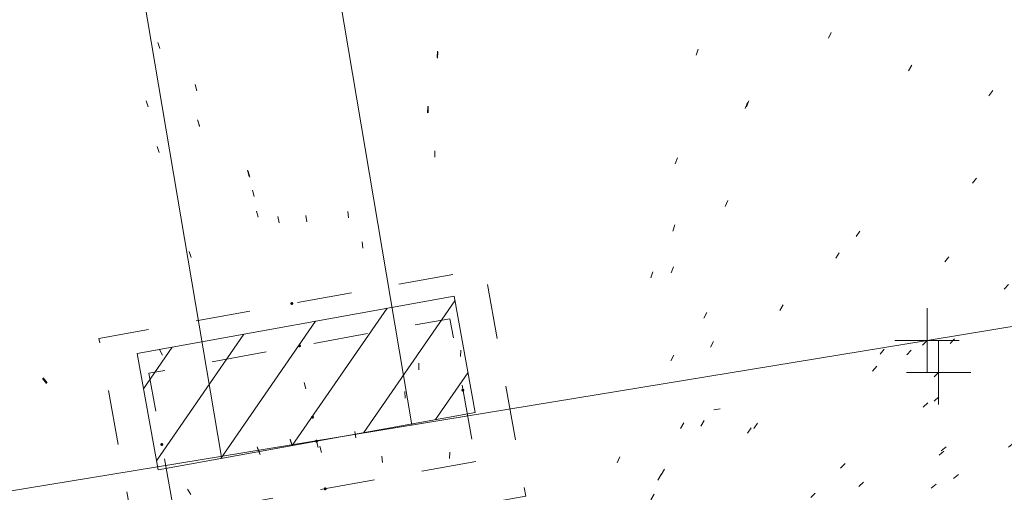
# Model space of a CAD drawing. Extents: x 413123 to 1465301, y 377724 to 504150.
# Tile 215 of 256: x 1463138.34 to 1463153.63, y 433834.14 to 433841.47. Entities that reach past the tile are written whole.
import ezdxf

# ---------------------------------------------------------------- set-up
doc = ezdxf.new("R2010")
doc.units = 0
doc.header["$MEASUREMENT"] = 0
for name, pattern in [('DGN Style 1', [8.732639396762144, 0.01453018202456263, -8.71810921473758]), ('DGN Style 2', [14.530182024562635, 8.71810921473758, -5.812072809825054]), ('DGN Style 3', [20.34225483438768, 14.53018202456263, -5.812072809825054]), ('DGN Style 4', [23.262821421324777, 11.62414561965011, -5.812072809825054, 0.01453018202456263, -5.812072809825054]), ('DGN Style 5', [10.171127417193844, 4.35905460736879, -5.812072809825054]), ('DGN Style 6', [27.636406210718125, 10.17112741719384, -5.812072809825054, 0.01453018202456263, -5.812072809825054, 0.01453018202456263, -5.812072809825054]), ('DGN Style 7', [29.06036404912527, 13.07716382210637, -5.812072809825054, 4.35905460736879, -5.812072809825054]), ('drainage01', [1.5999968, 0.8499983, -0.7499985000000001]), ('ohcombex', [0])]:
    doc.linetypes.add(name, pattern=pattern)
for name, color, linetype, lineweight in [('DR_X_Cells', 151, 'DGN Style 2', 0), ('DR_X_Cells (Construction)', 151, 'DGN Style 2', 0), ('DR_X_Storm_Sewer', 151, 'DGN Style 5', 0), ('GK_Drainage_Nodes (Construction)', 7, 'Continuous', 53), ('PV_X_Curb', 120, 'DGN Style 1', 0), ('PV_X_EOP', 7, 'DGN Style 3', 0), ('UT_X_Overhead_Combined', 30, 'ohcombex', 0)]:
    doc.layers.add(name, color=color, linetype=linetype, lineweight=lineweight)
doc.layers.add('SV_Observation (Construction)', color=97, linetype='DGN Style 1', lineweight=0, transparency=0.9)
doc.layers.add('SV_X_Shot_Marker (Construction)', color=40, linetype='Continuous', lineweight=0, transparency=0.5)

# ---------------------------------------------------------------- blocks, each defined once
blk = doc.blocks.new('SVPT_640')
at = {"layer": 'SV_X_Shot_Marker (Construction)', "transparency": 33554495}
for p, q in [((0, 0.02499999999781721), (0, -0.02500000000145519)), ((-0.02500000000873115, 0), (0.02499999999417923, 0))]:
    blk.add_line(p, q, dxfattribs=at)
blk.add_point((0, 0), dxfattribs=at)
blk = doc.blocks.new('SVPT_641')
at = {"layer": 'SV_X_Shot_Marker (Construction)', "transparency": 33554495}
for p, q in [((0, 0.02499999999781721), (0, -0.02500000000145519)), ((-0.02499999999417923, 0), (0.02500000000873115, 0))]:
    blk.add_line(p, q, dxfattribs=at)
blk.add_point((0, 0), dxfattribs=at)
blk = doc.blocks.new('CB3-X_1')
at = {"layer": 'DR_X_Cells', "color": 151, "linetype": 'Continuous', "lineweight": 0}
for p, q in [((-2.499994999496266, -1.758795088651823), (-0.7459922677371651, -5.820766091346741e-11)), ((-2.499994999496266, -0.6258775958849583), (-1.875822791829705, -5.820766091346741e-11)), ((-1.444495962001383, -1.833329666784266), (0.3838382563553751, -5.820766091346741e-11)), ((-0.3146654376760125, -1.833329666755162), (1.513668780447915, -5.820766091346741e-11)), ((0.815165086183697, -1.833329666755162), (2.499995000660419, -0.1438963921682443)), ((1.944995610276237, -1.833329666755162), (2.499995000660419, -1.276813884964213))]:
    blk.add_line(p, q, dxfattribs=at)
at = {"layer": 'DR_X_Cells', "color": 151, "linetype": 'drainage01', "lineweight": 0}
blk.add_3dface([(-3.041660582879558, 1.417497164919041), (3.04166058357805, 1.417497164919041), (3.04166058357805, -2.166662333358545), (-3.041660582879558, -2.166662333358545)], dxfattribs=at)
at = {"layer": 'DR_X_Cells', "color": 151, "linetype": 'Continuous', "lineweight": 0}
blk.add_3dface([(-2.499994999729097, 0), (2.499995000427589, 0), (2.499995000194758, -1.833329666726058), (-2.499994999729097, -1.833329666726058)], dxfattribs=at)
at = {"layer": 'DR_X_Cells (Construction)', "color": 20, "linetype": 'drainage01', "lineweight": 0}
blk.add_3dface([(-2.374995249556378, 0.7499985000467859), (2.374995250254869, 0.7499985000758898), (2.374995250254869, -1.499996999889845), (-2.374995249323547, -1.499996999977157)], dxfattribs=at)
at = {"layer": 'GK_Drainage_Nodes (Construction)', "color": 21, "linetype": 'DGN Style 2', "lineweight": 53}
blk.add_point((4.656612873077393e-10, 1.416663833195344), dxfattribs=at)
at = {"layer": 'GK_Drainage_Nodes (Construction)', "color": 61, "linetype": 'DGN Style 6', "lineweight": 53}
for p in [(6.984919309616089e-10, 0.7499984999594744), (-2.374995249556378, -0.3749992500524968), (2.3749952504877, -0.3749992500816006), (2.328306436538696e-10, -1.499996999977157)]:
    blk.add_point(p, dxfattribs=at)
at = {"layer": 'GK_Drainage_Nodes (Construction)', "color": 21, "linetype": 'DGN Style 5', "lineweight": 53}
blk.add_point((2.328306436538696e-10, 2.91038304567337e-11), dxfattribs=at)
at = {"layer": 'GK_Drainage_Nodes (Construction)', "color": 40, "linetype": 'DGN Style 4', "lineweight": 53}
blk.add_point((2.328306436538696e-10, 2.91038304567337e-11), dxfattribs=at)
at = {"layer": 'GK_Drainage_Nodes (Construction)', "color": 151, "linetype": 'DGN Style 7', "lineweight": 53}
blk.add_point((2.328306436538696e-10, -0.374999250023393), dxfattribs=at)
at = {"layer": 'GK_Drainage_Nodes (Construction)', "color": 223, "linetype": 'DGN Style 1', "lineweight": 53}
blk.add_point((2.328306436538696e-10, -2.166662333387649), dxfattribs=at)

msp = doc.modelspace()

# ---------------------------------------------------------------- linework, layer by layer
at = {"layer": 'DR_X_Storm_Sewer', "ltscale": 3}
for p, q in [((1463144.431944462, 433835.1797161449, 574.0179705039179), (1463137.97449812, 433873.3882975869, 574.0179705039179)), ((1463141.473892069, 433834.6797901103, 574.0179705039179), (1463135.016445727, 433872.8883715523, 574.0179705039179))]:
    msp.add_line(p, q, dxfattribs=at)
at = {"layer": 'PV_X_Curb'}
for points, knots in [([(1463144.749691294, 433875.3961372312, 574.6863506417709), (1463140.936525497, 433874.7079371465, 574.6794866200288), (1463137.1233597, 433874.0197370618, 574.6726225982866), (1463133.310193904, 433873.3315369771, 574.6657585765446), (1463131.655275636, 433873.0949761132, 574.5498292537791), (1463130.000357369, 433872.8584152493, 574.4338999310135), (1463128.345439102, 433872.6218543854, 574.3179706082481), (1463120.384491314, 433871.2627567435, 574.275154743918), (1463112.423543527, 433869.9036591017, 574.232338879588), (1463104.462595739, 433868.5445614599, 574.1895230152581), (1463096.010809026, 433867.1424236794, 574.1432607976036), (1463087.559022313, 433865.7402858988, 574.0969985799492), (1463079.107235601, 433864.3381481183, 574.0507363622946), (1463072.37960291, 433863.256013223, 574.0170837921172), (1463065.65197022, 433862.1738783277, 573.98343122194), (1463058.924337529, 433861.0917434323, 573.9497786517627), (1463057.265666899, 433860.8018853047, 574.0631696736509), (1463055.606996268, 433860.5120271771, 574.1765606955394), (1463053.948325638, 433860.2221690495, 574.2899517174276), (1463050.518422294, 433859.7530948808, 574.2676916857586), (1463047.08851895, 433859.2840207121, 574.2454316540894), (1463043.658615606, 433858.8149465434, 574.2231716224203), (1463034.904754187, 433857.7263792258, 574.1707085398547), (1463026.15089277, 433856.6378119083, 574.118245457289), (1463017.397031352, 433855.5492445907, 574.0657823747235), (1463013.867139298, 433855.1147619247, 574.0252341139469), (1463010.337247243, 433854.6802792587, 573.9846858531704), (1463006.807355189, 433854.2457965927, 573.9441375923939), (1463005.314087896, 433854.0655758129, 573.8412189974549), (1463003.820820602, 433853.885355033, 573.7383004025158), (1463002.327553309, 433853.7051342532, 573.6353818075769), (1462994.514450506, 433852.7133799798, 573.5983465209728), (1462986.701347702, 433851.7216257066, 573.5613112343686), (1462978.888244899, 433850.7298714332, 573.5242759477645), (1462974.002137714, 433850.1576791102, 573.494114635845), (1462969.116030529, 433849.5854867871, 573.4639533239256), (1462964.229923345, 433849.0132944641, 573.433792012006), (1462962.569861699, 433848.76785449, 573.5350383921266), (1462960.909800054, 433848.522414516, 573.636284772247), (1462959.249738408, 433848.276974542, 573.7375311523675), (1462953.123073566, 433847.507405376, 573.7805939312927), (1462946.996408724, 433846.73783621, 573.8236567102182), (1462940.869743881, 433845.9682670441, 573.8667194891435), (1462940.184266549, 433845.8564694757, 573.7090465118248), (1462939.498789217, 433845.7446719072, 573.551373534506), (1462938.813311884, 433845.6328743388, 573.3937005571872), (1462937.465466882, 433845.4730781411, 573.3742796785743), (1462936.117621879, 433845.3132819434, 573.3548587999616), (1462934.769776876, 433845.1534857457, 573.3354379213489), (1462934.304190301, 433845.1234986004, 573.4755276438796), (1462933.838603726, 433845.0935114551, 573.6156173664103), (1462933.373017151, 433845.0635243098, 573.7557070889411), (1462925.492494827, 433844.0471902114, 573.7272657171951), (1462917.611972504, 433843.030856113, 573.6988243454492), (1462909.73145018, 433842.0145220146, 573.6703829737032), (1462906.5140789, 433841.6340796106, 573.6414172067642), (1462903.29670762, 433841.2536372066, 573.6124514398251), (1462900.079336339, 433840.8731948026, 573.5834856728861), (1462898.45196868, 433840.675302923, 573.4623336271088), (1462896.824601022, 433840.4774110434, 573.3411815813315), (1462895.197233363, 433840.2795191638, 573.2200295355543), (1462887.409733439, 433839.3224346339, 573.1704326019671), (1462879.622233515, 433838.365350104, 573.1208356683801), (1462871.834733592, 433837.4082655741, 573.0712387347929), (1462868.164519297, 433836.9513860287, 573.0526410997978), (1462864.494305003, 433836.4945064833, 573.0340434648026), (1462860.824090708, 433836.0376269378, 573.0154458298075), (1462859.012781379, 433835.8115853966, 573.0971008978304), (1462857.201472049, 433835.5855438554, 573.1787559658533), (1462855.39016272, 433835.3595023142, 573.2604110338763), (1462847.658965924, 433834.3529491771, 573.1986392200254), (1462839.927769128, 433833.3463960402, 573.1368674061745), (1462832.196572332, 433832.3398429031, 573.0750955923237), (1462827.543786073, 433831.7806555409, 573.0234998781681), (1462822.890999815, 433831.2214681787, 572.9719041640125), (1462818.238213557, 433830.6622808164, 572.9203084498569), (1462814.679786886, 433830.2562443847, 572.9002571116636), (1462811.121360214, 433829.850207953, 572.8802057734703), (1462807.562933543, 433829.4441715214, 572.860154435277), (1462804.530512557, 433829.0981552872, 572.8430670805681), (1462801.127353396, 433828.4133884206, 572.8732279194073), (1462797.642343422, 433833.1012578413, 572.4888844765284), (1462797.833474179, 433836.5676795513, 572.4306338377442), (1462798.507248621, 433842.258220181, 573.8575592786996), (1462801.949008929, 433846.6124657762, 573.9526186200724), (1462804.463982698, 433849.9980800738, 572.9991818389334), (1462804.72198381, 433850.3298666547, 572.8949536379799)], [0, 0, 0, 0, 0.03703703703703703, 0.03703703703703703, 0.03703703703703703, 0.07407407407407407, 0.07407407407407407, 0.07407407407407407, 0.111111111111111, 0.111111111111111, 0.111111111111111, 0.1481481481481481, 0.1481481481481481, 0.1481481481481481, 0.1851851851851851, 0.1851851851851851, 0.1851851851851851, 0.2222222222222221, 0.2222222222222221, 0.2222222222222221, 0.2592592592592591, 0.2592592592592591, 0.2592592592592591, 0.2962962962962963, 0.2962962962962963, 0.2962962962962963, 0.3333333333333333, 0.3333333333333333, 0.3333333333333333, 0.3703703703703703, 0.3703703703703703, 0.3703703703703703, 0.4074074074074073, 0.4074074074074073, 0.4074074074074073, 0.4444444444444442, 0.4444444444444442, 0.4444444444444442, 0.4814814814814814, 0.4814814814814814, 0.4814814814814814, 0.5185185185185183, 0.5185185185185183, 0.5185185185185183, 0.5555555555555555, 0.5555555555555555, 0.5555555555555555, 0.5925925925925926, 0.5925925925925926, 0.5925925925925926, 0.6296296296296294, 0.6296296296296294, 0.6296296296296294, 0.6666666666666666, 0.6666666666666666, 0.6666666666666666, 0.7037037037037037, 0.7037037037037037, 0.7037037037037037, 0.7407407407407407, 0.7407407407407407, 0.7407407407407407, 0.7777777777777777, 0.7777777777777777, 0.7777777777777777, 0.8148148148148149, 0.8148148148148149, 0.8148148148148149, 0.851851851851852, 0.851851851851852, 0.851851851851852, 0.8888888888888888, 0.8888888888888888, 0.8888888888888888, 0.9259259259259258, 0.9259259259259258, 0.9259259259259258, 0.9629629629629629, 0.9629629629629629, 0.9629629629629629, 0.9715141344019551, 0.9767219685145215, 0.9815687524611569, 0.9839581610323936, 0.9984091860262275, 1, 1, 1, 1]), ([(1463314.511236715, 433862.7935409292, 576.2731768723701), (1463311.916512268, 433862.3737238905, 576.2588404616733), (1463309.321787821, 433861.9539068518, 576.2445040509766), (1463306.727063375, 433861.5340898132, 576.23016764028), (1463298.588034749, 433860.1907649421, 576.1350595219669), (1463290.449006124, 433858.8474400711, 576.0399514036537), (1463282.309977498, 433857.5041152, 575.9448432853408), (1463274.854199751, 433856.2527501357, 575.837705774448), (1463267.398422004, 433855.0013850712, 575.730568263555), (1463259.942644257, 433853.7500200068, 575.6234307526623), (1463254.028783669, 433852.7578817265, 575.5475593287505), (1463248.114923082, 433851.7657434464, 575.4716879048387), (1463242.201062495, 433850.7736051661, 575.3958164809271), (1463234.595646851, 433849.5086938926, 575.301182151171), (1463226.990231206, 433848.2437826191, 575.2065478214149), (1463219.384815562, 433846.9788713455, 575.1119134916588), (1463212.334486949, 433845.8254340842, 575.062957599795), (1463205.284158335, 433844.6719968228, 575.0140017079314), (1463198.233829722, 433843.5185595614, 574.9650458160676), (1463191.171868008, 433842.3538108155, 574.9213527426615), (1463184.109906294, 433841.1890620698, 574.8776596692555), (1463177.04794458, 433840.024313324, 574.8339665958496), (1463168.901281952, 433838.6812771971, 574.7939759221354), (1463160.754619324, 433837.3382410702, 574.7539852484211), (1463152.607956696, 433835.9952049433, 574.7139945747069), (1463145.06738238, 433834.7417525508, 574.6729457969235), (1463137.526808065, 433833.4883001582, 574.63189701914), (1463129.986233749, 433832.2348477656, 574.5908482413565), (1463128.325677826, 433831.98326179, 574.5715012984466), (1463126.665121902, 433831.7316758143, 574.5521543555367), (1463125.004565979, 433831.4800898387, 574.5328074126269), (1463122.693770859, 433831.1558800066, 574.3932231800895), (1463120.382975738, 433830.8316701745, 574.2536389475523), (1463118.072180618, 433830.5074603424, 574.114054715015), (1463109.924209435, 433829.2244442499, 574.0680877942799), (1463101.776238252, 433827.9414281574, 574.0221208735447), (1463093.628267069, 433826.6584120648, 573.9761539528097), (1463084.909720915, 433825.2712104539, 573.9181648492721), (1463076.19117476, 433823.8840088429, 573.8601757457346), (1463067.472628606, 433822.4968072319, 573.8021866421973), (1463061.601112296, 433821.5273566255, 573.7732777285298), (1463055.729595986, 433820.557906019, 573.7443688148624), (1463049.858079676, 433819.5884554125, 573.715459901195), (1463040.359095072, 433818.084263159, 573.6812508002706), (1463030.860110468, 433816.5800709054, 573.6470416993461), (1463021.361125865, 433815.0758786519, 573.6128325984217), (1463017.91357017, 433814.5442864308, 573.6040237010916), (1463014.466014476, 433814.0126942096, 573.5952148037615), (1463011.018458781, 433813.4811019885, 573.5864059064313), (1463009.398382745, 433813.1886615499, 573.7029997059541), (1463007.778306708, 433812.8962211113, 573.8195935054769), (1463006.158230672, 433812.6037806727, 573.9361873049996), (1462999.187994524, 433811.5342512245, 573.9129472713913), (1462992.217758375, 433810.4647217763, 573.889707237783), (1462985.247522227, 433809.3951923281, 573.8664672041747), (1462977.088573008, 433808.13174005, 573.8413339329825), (1462968.929623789, 433806.8682877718, 573.8162006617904), (1462960.770674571, 433805.6048354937, 573.7910673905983), (1462957.690986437, 433805.0998891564, 573.7928392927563), (1462954.611298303, 433804.5949428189, 573.7946111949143), (1462951.531610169, 433804.0899964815, 573.7963830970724), (1462949.878689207, 433803.8021867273, 573.6484745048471), (1462948.225768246, 433803.514376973, 573.5005659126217), (1462946.572847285, 433803.2265672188, 573.3526573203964), (1462945.283949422, 433802.904114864, 573.3326432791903), (1462943.995051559, 433802.581662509, 573.3126292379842), (1462942.706153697, 433802.2592101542, 573.2926151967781), (1462941.765820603, 433802.0239606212, 573.2780136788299), (1462939.868026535, 433800.8545279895, 573.2242989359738), (1462937.325775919, 433798.1151022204, 573.1339574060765), (1462933.777681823, 433791.8282359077, 574.1380101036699), (1462930.911486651, 433785.5136775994, 574.9313917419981), (1462932.264680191, 433780.8896681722, 573.618306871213), (1462932.372031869, 433780.5228358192, 573.5141370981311), (1462932.479383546, 433780.1560034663, 573.4099673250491), (1462932.586735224, 433779.7891711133, 573.3057975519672)], [0, 0, 0, 0, 0.04166666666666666, 0.04166666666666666, 0.04166666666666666, 0.08333333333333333, 0.08333333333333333, 0.08333333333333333, 0.1249999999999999, 0.1249999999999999, 0.1249999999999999, 0.1666666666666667, 0.1666666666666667, 0.1666666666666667, 0.2083333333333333, 0.2083333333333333, 0.2083333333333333, 0.2499999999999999, 0.2499999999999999, 0.2499999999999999, 0.2916666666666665, 0.2916666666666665, 0.2916666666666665, 0.3333333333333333, 0.3333333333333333, 0.3333333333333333, 0.375, 0.375, 0.375, 0.4166666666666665, 0.4166666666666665, 0.4166666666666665, 0.4583333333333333, 0.4583333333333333, 0.4583333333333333, 0.4999999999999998, 0.4999999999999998, 0.4999999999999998, 0.5416666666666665, 0.5416666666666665, 0.5416666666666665, 0.583333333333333, 0.583333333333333, 0.583333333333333, 0.6249999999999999, 0.6249999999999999, 0.6249999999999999, 0.6666666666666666, 0.6666666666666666, 0.6666666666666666, 0.7083333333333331, 0.7083333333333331, 0.7083333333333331, 0.75, 0.75, 0.75, 0.7916666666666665, 0.7916666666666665, 0.7916666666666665, 0.8333333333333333, 0.8333333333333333, 0.8333333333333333, 0.875, 0.875, 0.875, 0.9166666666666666, 0.9166666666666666, 0.9166666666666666, 0.9213838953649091, 0.9277110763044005, 0.9350727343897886, 0.9583333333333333, 0.9583333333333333, 0.9583333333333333, 1, 1, 1, 1])]:
    msp.add_open_spline(points, degree=3, knots=knots, dxfattribs=at)
at = {"layer": 'PV_X_EOP'}
msp.add_polyline3d([(1463306.5285, 433862.0422230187, 575.6981146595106), (1463282.153028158, 433857.9884753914, 575.4168046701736), (1463260.003004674, 433854.3306710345, 575.1261898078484), (1463242.198178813, 433851.3329242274, 574.8367380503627), (1463219.234267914, 433847.5525309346, 574.6268863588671), (1463198.2087904, 433844.118579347, 574.4148927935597), (1463176.953751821, 433840.5490204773, 574.3021606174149), (1463152.42763532, 433836.4912401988, 574.2235830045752), (1463129.921410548, 433832.7947732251, 574.0347397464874), (1463124.996129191, 433832.001020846, 574.0064031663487), (1463117.859500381, 433830.9056469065, 573.9546777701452), (1463093.645791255, 433827.1500035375, 573.8515456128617), (1463067.380353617, 433822.9115196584, 573.6863975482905), (1463049.722799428, 433820.1096585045, 573.6330424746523), (1463021.586443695, 433815.6476698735, 573.5286593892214), (1463005.903760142, 433813.1718171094, 573.522141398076), (1462974.595587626, 433808.2590738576, 573.3511596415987), (1462961.028009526, 433806.1062747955, 573.3097478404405), (1462949.261103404, 433804.282948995, 573.3258616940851), (1462949.173244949, 433805.0313693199, 573.3212510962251)], dxfattribs=at)
at = {"layer": 'SV_Observation (Construction)', "transparency": 33554434}
for p in [(1463269.448043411, 433916.1298869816, 576.1753133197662), (1463184.106350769, 433914.9797975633, 574.6515299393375), (1463244.626720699, 433914.8598487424, 575.5781815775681), (1463235.274742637, 433914.7701973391, 579.0686915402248), (1463259.667312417, 433914.1537890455, 575.9871855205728), (1463247.517285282, 433913.8232986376, 575.7284367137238), (1463079.909285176, 433913.05619023, 574.995204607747), (1463080.031262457, 433913.1488436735, 574.993359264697), (1463175.760191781, 433911.9694401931, 574.5027499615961), (1463235.968225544, 433911.7320546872, 576.0647563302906), (1463200.222638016, 433911.6100898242, 575.1825362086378), (1463178.040387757, 433911.2912466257, 574.6173345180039), (1463230.03022058, 433910.4579000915, 575.656624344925), (1463221.906178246, 433910.1411155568, 575.4088308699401), (1463225.955209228, 433909.43006502, 575.2943854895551), (1463236.327345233, 433908.9909090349, 579.01726338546), (1463170.749036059, 433908.0796021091, 574.567535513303), (1463176.842233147, 433907.3844975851, 574.3033603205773), (1463201.375029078, 433906.7305006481, 574.9556177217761), (1463181.276329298, 433904.9596416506, 574.7524799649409), (1463199.61150548, 433904.9217641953, 575.1613178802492), (1463173.451616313, 433904.272416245, 574.5729787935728), (1463243.894677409, 433904.157908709, 575.9447355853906), (1463066.09264598, 433903.7322118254, 575.8799180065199), (1463233.808379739, 433902.8353299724, 575.8794903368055), (1463249.428611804, 433902.3977339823, 576.0750679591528), (1463249.42312234, 433902.376471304, 576.0772585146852), (1463223.004458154, 433902.3557080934, 575.8915577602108), (1463188.211415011, 433901.4144707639, 575.0486991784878), (1463178.434382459, 433900.14086386, 575.2609737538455), (1463214.293856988, 433899.7717496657, 575.5061976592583), (1463228.311736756, 433898.8748100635, 575.7724009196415), (1463203.633976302, 433898.704186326, 575.5191733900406), (1463168.749270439, 433897.6533117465, 574.8338317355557), (1463141.592422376, 433897.3640514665, 574.7293665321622), (1463187.268535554, 433897.0601155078, 575.2682813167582), (1463189.732287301, 433896.8558676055, 575.1715192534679), (1463223.576225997, 433896.8040633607, 575.6692175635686), (1463174.268675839, 433895.1285069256, 575.1498909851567), (1463205.603570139, 433895.0290369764, 575.4907664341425), (1463229.002069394, 433893.9887801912, 575.5148933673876), (1463238.698995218, 433893.9652697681, 575.415297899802), (1463190.701943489, 433892.5417951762, 575.3241546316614), (1463112.864026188, 433891.5378962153, 574.796080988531), (1463124.352152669, 433891.5037361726, 574.8117904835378), (1463126.326702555, 433891.2749676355, 574.885010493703), (1463137.267855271, 433891.0391871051, 574.8491697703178), (1463206.758466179, 433890.2933033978, 575.3268105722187), (1463129.054287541, 433890.1305678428, 574.9407094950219), (1463122.421704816, 433890.0020954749, 574.7783926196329), (1463130.805725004, 433890.0489287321, 574.942772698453), (1463230.036552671, 433889.4431318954, 575.4690265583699), (1463143.738711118, 433889.0387453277, 574.8933561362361), (1463169.841822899, 433889.1156906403, 575.088376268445), (1463169.785560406, 433889.105806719, 575.0881484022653), (1463230.233838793, 433888.9433515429, 574.987046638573), (1463100.076807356, 433888.4848906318, 574.667722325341), (1463202.907526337, 433887.9012096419, 575.2573660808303), (1463191.189133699, 433887.6549204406, 575.1402831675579), (1463130.192035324, 433887.2337737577, 574.8978942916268), (1463135.226199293, 433887.3272783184, 574.6803181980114), (1463138.455581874, 433887.3174724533, 574.7172518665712), (1463207.101002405, 433885.693566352, 575.2328542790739), (1463126.970039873, 433885.5159153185, 574.77168473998), (1463126.986087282, 433885.5320411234, 574.772082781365), (1463126.986742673, 433885.5308450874, 574.771321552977), (1463126.987682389, 433885.5303399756, 574.7663241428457), (1463129.956743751, 433885.1925280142, 574.8108856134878), (1463207.152495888, 433885.1305326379, 574.7647110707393), (1463145.400100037, 433885.064814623, 574.7422573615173), (1463145.422343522, 433885.0546048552, 574.7428112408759), (1463145.422343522, 433885.0546048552, 574.7428112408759), (1463172.349460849, 433884.4078594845, 574.9957085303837), (1463173.896921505, 433883.2198312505, 575.0196973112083), (1463191.968626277, 433883.1920684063, 575.0969137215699), (1463192.228368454, 433882.6025285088, 574.6292710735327), (1463128.421993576, 433882.1405522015, 574.8101647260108), (1463128.420985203, 433882.1302448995, 574.812606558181), (1463174.478399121, 433881.3909659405, 575.0181388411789), (1463176.219610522, 433880.5983181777, 574.9218675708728), (1463174.750469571, 433880.3477093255, 574.7274767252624), (1463148.027445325, 433880.33972106, 574.6891533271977), (1463174.66875773, 433880.278697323, 574.6954474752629), (1463174.948086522, 433879.75029319, 574.4805532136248), (1463125.433410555, 433879.1337837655, 574.6565645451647), (1463147.390505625, 433878.7858187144, 574.6415613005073), (1463102.07459685, 433877.6982368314, 574.3116103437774), (1463132.520831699, 433877.6758374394, 574.5900103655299), (1463146.96067671, 433877.0389819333, 574.4313526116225), (1463131.957308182, 433876.2865543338, 574.586099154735), (1463126.02868439, 433875.9015853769, 574.5079896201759), (1463126.043869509, 433875.9317808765, 574.5089818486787), (1463126.073417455, 433875.9132214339, 574.5074774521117), (1463144.749691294, 433875.3961372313, 574.6863506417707), (1463144.724915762, 433875.3928161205, 574.6874430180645), (1463145.192150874, 433874.7034932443, 574.3099198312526), (1463133.273969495, 433873.3393834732, 574.6708588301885), (1463133.310193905, 433873.3315369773, 574.665758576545), (1463136.495471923, 433873.1383345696, 574.0440934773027), (1463140.139614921, 433873.1181106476, 574.2443129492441), (1463133.355990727, 433872.690098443, 574.1275880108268), (1463103.816523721, 433872.5185267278, 574.2600111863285), (1463128.345439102, 433872.6218543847, 574.3179706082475), (1463118.050912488, 433871.8642003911, 574.3111213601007), (1463104.462595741, 433868.5445614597, 574.1895230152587), (1463104.550713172, 433867.9995868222, 573.9879734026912), (1463152.427635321, 433836.4912401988, 574.2235830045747), (1463152.607956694, 433835.9952049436, 574.7139945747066), (1463142.952918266, 433834.9297531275, 574.0179705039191)]:
    msp.add_line(p, (1463144.659820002, 433828.0796399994, 574.66), dxfattribs=at)
at = {"layer": 'UT_X_Overhead_Combined', "extrusion": (-0.002483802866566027, 0.001392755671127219, 0.9999959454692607), "elevation": -2455.058479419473, "flags": 128}
msp.add_lwpolyline([(1463123.902056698, 433889.3704592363), (1463210.891458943, 433840.5926380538)], dxfattribs=at)

# ---------------------------------------------------------------- block references
at = {"layer": 'DR_X_Cells', "color": 151, "linetype": 'Continuous', "lineweight": 0, "rotation": 190.2566944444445}
msp.add_blockref('CB3-X_1', (1463142.952918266, 433834.9297531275, 574.0179705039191), dxfattribs=at)
at = {"layer": 'SV_X_Shot_Marker (Construction)', "transparency": 33554495, "xscale": 20, "yscale": 20, "zscale": 20}
for name, p in [('SVPT_641', (1463152.42763532, 433836.4912401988, 574.2235830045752)), ('SVPT_640', (1463152.607956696, 433835.9952049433, 574.7139945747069))]:
    msp.add_blockref(name, p, dxfattribs=at)

doc.saveas('drawing.dxf')
